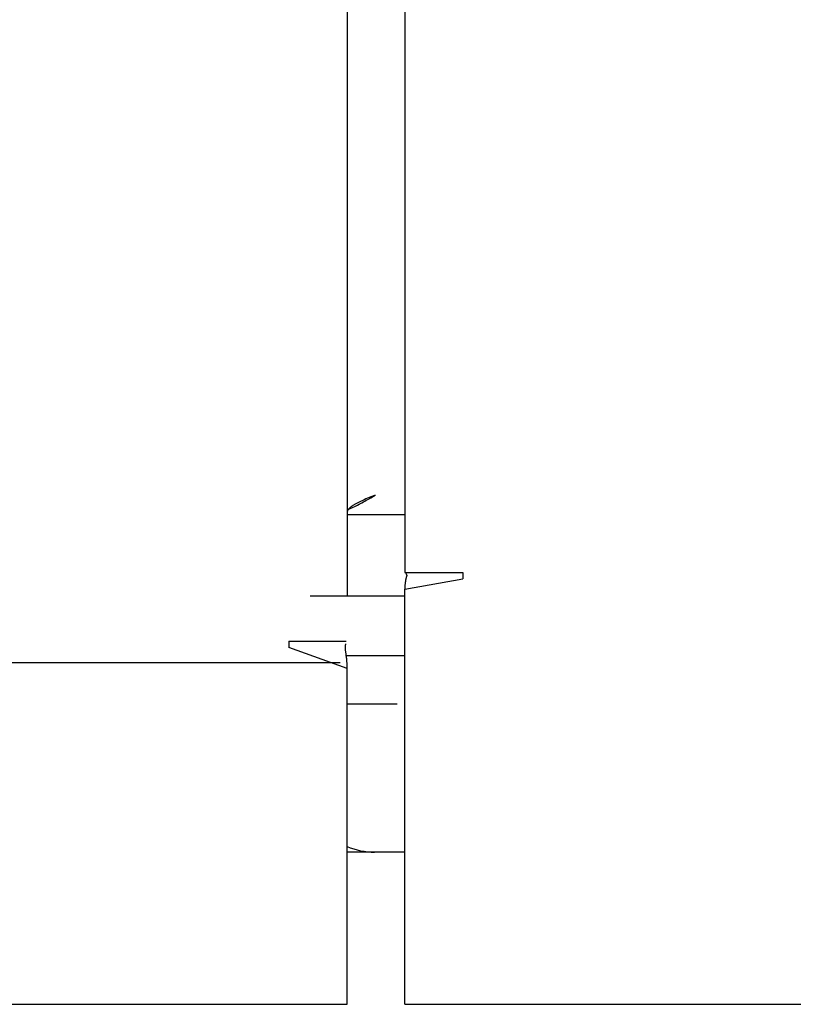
# Model space of a CAD drawing. Header units: inches. Extents: x 0 to 227, y 0 to 147.
# Tile 77 of 247: x 74.83 to 76.76, y 50.17 to 52.62. Entities that reach past the tile are written whole.
import ezdxf

# ---------------------------------------------------------------- set-up
doc = ezdxf.new("R2010")
doc.units = ezdxf.units.IN
doc.header["$LTSCALE"] = 12.466667
doc.header["$MEASUREMENT"] = 0
doc.linetypes.add('HIDDEN', pattern=[0.2, 0.1, -0.1])
doc.layers.get('0').update_dxf_attribs({"linetype": 'CONTINUOUS'})
doc.layers.add('DEFAULT_2', color=8, linetype='HIDDEN')
doc.layers.add('GASKET', color=7, linetype='CONTINUOUS')

msp = doc.modelspace()

# ---------------------------------------------------------------- linework, layer by layer
at = {"color": 3, "linetype": 'Continuous'}
for p, q in [((75.6508, 77.2865), (75.6508, 51.1865)), ((75.7948, 77.2288), (75.7948, 51.2442)), ((75.698, 51.4281), (75.694, 51.4264)), ((75.702, 51.4298), (75.698, 51.4281)), ((75.7061, 51.4315), (75.702, 51.4298)), ((75.7124, 51.434), (75.7061, 51.4315)), ((75.7099, 51.4311), (75.7208, 51.4374)), ((75.7208, 51.4374), (75.7124, 51.434)), ((75.6508, 51.3896), (75.7948, 51.3896)), ((75.7948, 51.2442), (75.9398, 51.2442)), ((75.7994, 51.235), (75.799, 51.2338)), ((75.9398, 51.2442), (75.9398, 51.2286)), ((75.7948, 51.203), (75.9398, 51.2286)), ((75.795, 51.2072), (75.7949, 51.2052)), ((75.7951, 51.209), (75.795, 51.2072)), ((75.7953, 51.2108), (75.7951, 51.209)), ((75.7954, 51.2125), (75.7953, 51.2108)), ((75.7955, 51.2141), (75.7954, 51.2125)), ((75.7957, 51.2156), (75.7955, 51.2141)), ((75.7958, 51.2171), (75.7957, 51.2156)), ((75.7949, 51.2052), (75.7948, 51.203)), ((75.7948, 50.1665), (75.7948, 51.203)), ((75.5058, 51.073), (75.6487, 51.073)), ((75.5058, 51.073), (75.5058, 51.0574)), ((75.6508, 51.0046), (75.5058, 51.0574)), ((75.6479, 51.0396), (75.6482, 51.0374)), ((75.6486, 51.0342), (75.6489, 51.0321)), ((75.6489, 51.0321), (75.6491, 51.0301)), ((75.6491, 51.0301), (75.6493, 51.0281)), ((75.6493, 51.0281), (75.6495, 51.0261)), ((75.6495, 51.0261), (75.6497, 51.0241)), ((75.6497, 51.0241), (75.6499, 51.0219)), ((75.6499, 51.0219), (75.65, 51.0199)), ((75.65, 51.0199), (75.6502, 51.0177)), ((75.6502, 51.0177), (75.6503, 51.0156)), ((75.6503, 51.0156), (75.6504, 51.0133)), ((75.6504, 51.0133), (75.6505, 51.011)), ((75.6505, 51.011), (75.6507, 51.0085)), ((75.6508, 50.1665), (75.6508, 51.0046)), ((45.9163, 50.1665), (75.6508, 50.1665)), ((75.7948, 50.1665), (105.5293, 50.1665))]:
    msp.add_line(p, q, dxfattribs=at)
at = {"color": 7, "linetype": 'Continuous'}
for p, q in [((75.5585, 51.1865), (75.7948, 51.1865)), ((75.7948, 51.0365), (75.6483, 51.0365)), ((75.7948, 50.5465), (75.6508, 50.5465))]:
    msp.add_line(p, q, dxfattribs=at)
at = {"color": 3, "linetype": 'Continuous'}
for points in [[(75.6547, 51.4025), (75.6554, 51.4028), (75.659, 51.4044), (75.6627, 51.406), (75.6663, 51.4077), (75.6699, 51.4094), (75.6736, 51.4112), (75.6772, 51.4131), (75.6808, 51.4149), (75.6845, 51.4168), (75.6881, 51.4188), (75.6917, 51.4208), (75.6954, 51.4228), (75.699, 51.4248), (75.7026, 51.4269), (75.7099, 51.4311)], [(75.6553, 51.4033), (75.6546, 51.4025), (75.654, 51.4016), (75.6534, 51.4008), (75.6528, 51.3999), (75.6523, 51.3991), (75.6519, 51.3982), (75.6516, 51.3974), (75.6513, 51.3965), (75.6511, 51.3957), (75.6509, 51.3948), (75.6508, 51.394), (75.6508, 51.3931)], [(75.694, 51.4264), (75.6921, 51.4255), (75.6901, 51.4247), (75.6883, 51.4238), (75.6864, 51.423), (75.6846, 51.4221), (75.6828, 51.4213), (75.681, 51.4204), (75.6793, 51.4195), (75.6776, 51.4187), (75.676, 51.4178), (75.6744, 51.417), (75.6728, 51.4161), (75.6713, 51.4153), (75.6698, 51.4144), (75.6684, 51.4136), (75.667, 51.4127), (75.6657, 51.4119), (75.6644, 51.411), (75.6632, 51.4102), (75.662, 51.4093), (75.6609, 51.4085), (75.6598, 51.4076), (75.6588, 51.4068), (75.6579, 51.4059), (75.657, 51.4051), (75.6561, 51.4042), (75.6553, 51.4033)], [(75.799, 51.2338), (75.7988, 51.2333), (75.7987, 51.2328), (75.7985, 51.2323), (75.7984, 51.2317), (75.7982, 51.2312), (75.7981, 51.2306), (75.7979, 51.23), (75.7978, 51.2295), (75.7976, 51.2288), (75.7975, 51.2282), (75.7974, 51.2275), (75.7972, 51.2268), (75.7971, 51.2261), (75.797, 51.2255), (75.7969, 51.2248), (75.7968, 51.2241), (75.7967, 51.2234), (75.7965, 51.2227), (75.7964, 51.222), (75.7964, 51.2214), (75.7963, 51.2207), (75.7962, 51.22), (75.7961, 51.2193), (75.796, 51.2185), (75.7958, 51.2171)], [(75.7969, 51.2442), (75.7983, 51.2413), (75.7985, 51.2408), (75.7988, 51.2403), (75.799, 51.2398), (75.7992, 51.2393), (75.7994, 51.2389), (75.7995, 51.2385), (75.7996, 51.2381), (75.7997, 51.2377), (75.7998, 51.2374), (75.7998, 51.237), (75.7998, 51.2367), (75.7998, 51.2364), (75.7997, 51.2361), (75.7996, 51.2357), (75.7995, 51.2354), (75.7994, 51.235)], [(75.647, 51.0664), (75.647, 51.0661), (75.6468, 51.0652), (75.6466, 51.0643), (75.6464, 51.0633), (75.6463, 51.0622), (75.6462, 51.0611), (75.646, 51.06), (75.646, 51.059), (75.6459, 51.0579), (75.6459, 51.0568), (75.6459, 51.0556), (75.646, 51.0544), (75.646, 51.0532), (75.6461, 51.052), (75.6463, 51.0507), (75.6464, 51.0495), (75.6466, 51.0482), (75.6467, 51.0471), (75.6479, 51.0396)], [(75.6482, 51.0374), (75.6485, 51.0352), (75.6486, 51.0342)], [(75.6507, 51.0085), (75.6507, 51.006), (75.6508, 51.0046)]]:
    msp.add_lwpolyline(points, dxfattribs=at)
at = {"color": 7, "linetype": 'Continuous'}
msp.add_arc((75.7198, 50.7265), 0.18, 247.4591, 270, dxfattribs=at)
at = {"layer": 'DEFAULT_2', "color": 8, "linetype": 'HIDDEN'}
msp.add_line((46.9603, 51.0202), (104.4853, 51.0202), dxfattribs=at)
at = {"layer": 'GASKET', "color": 7, "linetype": 'Continuous'}
msp.add_line((75.6508, 50.9165), (75.7758, 50.9165), dxfattribs=at)

doc.saveas('drawing.dxf')
